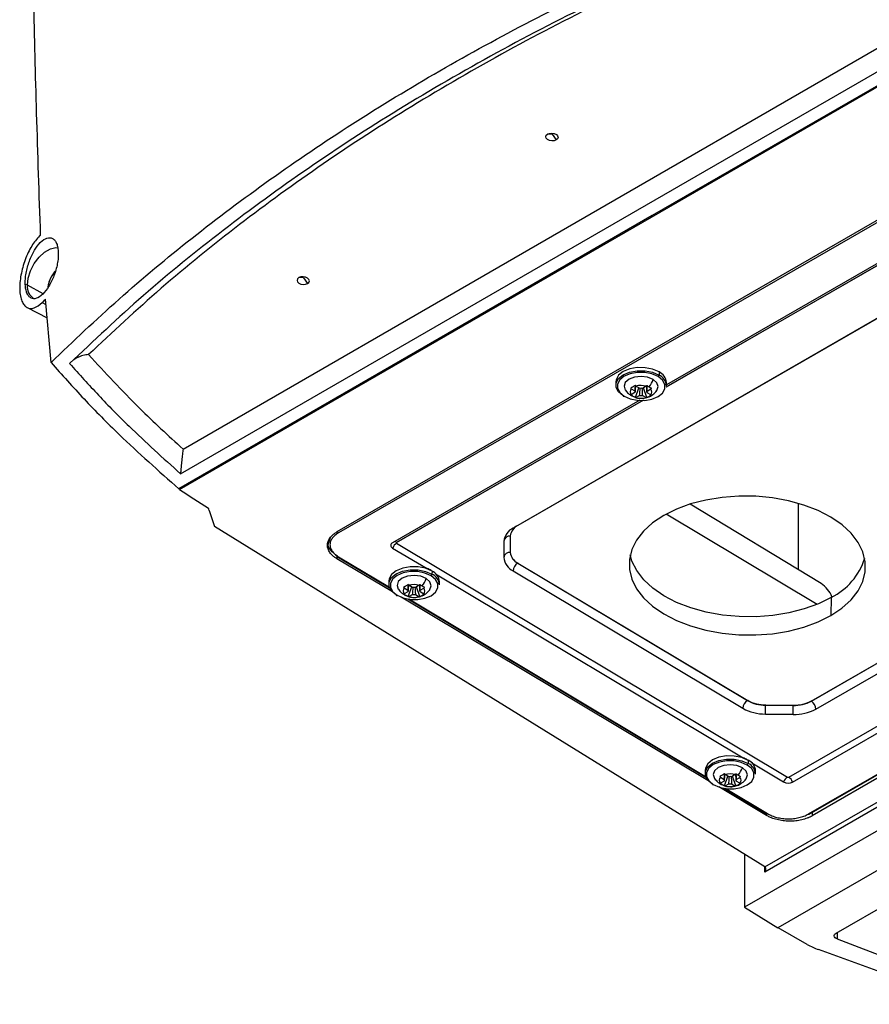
# Model space of a CAD drawing. Header units: millimetres. Extents: x 12 to 1209, y -252 to 1182.
# Tile 7 of 162: x 775 to 908, y -234 to -80. Entities that reach past the tile are written whole.
import ezdxf

# ---------------------------------------------------------------- set-up
doc = ezdxf.new("R2010")
doc.units = ezdxf.units.MM

msp = doc.modelspace()

# ---------------------------------------------------------------- linework, layer by layer
at = {"color": 7, "linetype": 'Continuous', "lineweight": 25}
for p, q in [((800.82, -147.13), (940.86, -66.28)), ((800.28, -153.45), (948.36, -67.96)), ((948.23, -67.89), (874.2, -110.63)), ((959.24, -82.53), (824.89, -160.09)), ((959.61, -82.75), (825.13, -160.23)), ((958.5, -98.38), (852.46, -159.48)), ((958.93, -98.16), (853.18, -159.09)), ((858.55, -97.89), (857.83, -97.88)), ((858.55, -97.89), (859.19, -98.8)), ((874.2, -110.63), (800.18, -153.36)), ((918.83, -112.98), (876.38, -137.44)), ((876.39, -137.42), (918.8, -112.98)), ((918.27, -112.99), (876.4, -137.11)), ((776.48, -121.51), (776.15, -121.4)), ((778.94, -122.84), (776.48, -121.51)), ((819.66, -120.34), (818.94, -120.33)), ((819.66, -120.34), (820.3, -121.26)), ((1047.95, -123.13), (891.81, -213.27)), ((891.82, -212.46), (1047.25, -122.73)), ((778.79, -124.24), (779.37, -124.55)), ((780.18, -133.6), (779.29, -123.7)), ((895.53, -198.43), (1024, -124.41)), ((776.42, -125), (779.55, -126.63)), ((1051.14, -124.98), (888.62, -218.79)), ((896.13, -199.2), (1024.61, -125.18)), ((899.07, -186.56), (1005.12, -125.47)), ((899.11, -186.53), (1005.06, -125.37)), ((899.77, -187.8), (1005.81, -126.7)), ((1056.53, -128.09), (893.83, -222.01)), ((902.94, -222.84), (1058.03, -133.31)), ((875.25, -135.08), (875.25, -135.56)), ((868.51, -136.63), (868.5, -137.12)), ((876.4, -137.24), (876.41, -136.75)), ((870.92, -137.71), (871.49, -138.05)), ((871.49, -138.31), (870.92, -138.64)), ((871.55, -139.05), (872.09, -137.55)), ((872.22, -137.63), (871.65, -137.29)), ((873.23, -137.31), (872.65, -137.64)), ((873.33, -139.07), (872.82, -137.54)), ((873.38, -138.07), (873.95, -137.74)), ((873.95, -138.67), (873.38, -138.33)), ((872.27, -139.49), (833.6, -161.77)), ((834.2, -161.73), (872.79, -139.49)), ((872.82, -139.49), (834.22, -161.73)), ((870.89, -138.77), (871.55, -139.04)), ((871.65, -139.07), (872.22, -138.74)), ((872.65, -138.75), (873.22, -139.09)), ((804.92, -156.72), (805.72, -159.22)), ((900.6, -168.15), (880.12, -155.74)), ((897.06, -166.01), (897.06, -155.63)), ((899.96, -171.42), (876.36, -157.32)), ((891.82, -212.46), (805.72, -159.22)), ((853.18, -159.09), (853.15, -159.08)), ((823.56, -161.88), (823.87, -160.97)), ((850.99, -161.54), (850.98, -164.09)), ((833.6, -162.61), (838.97, -165.82)), ((834.22, -161.85), (895.33, -198.43)), ((824.89, -163.82), (824.89, -164.28)), ((833.57, -169.47), (824.89, -164.28)), ((824.99, -163.98), (833.13, -168.85)), ((825.12, -163.97), (833.09, -168.74)), ((839.76, -166.21), (839.75, -166.7)), ((852.45, -166.18), (888.35, -187.67)), ((853.17, -164.95), (889.12, -186.43)), ((853.17, -164.95), (853.17, -164.96)), ((853.17, -164.96), (889.07, -186.46)), ((833.01, -167.76), (833.01, -168.25)), ((840.3, -166.62), (888.42, -195.42)), ((835.42, -168.85), (835.99, -169.19)), ((836.05, -170.19), (836.59, -168.69)), ((836.72, -168.77), (836.15, -168.43)), ((837.73, -168.44), (837.16, -168.77)), ((837.83, -170.21), (837.32, -168.67)), ((837.88, -169.21), (838.46, -168.88)), ((840.9, -168.37), (840.91, -167.89)), ((882.89, -198.94), (834.92, -170.28)), ((835.39, -169.9), (836.05, -170.17)), ((835.99, -169.44), (835.42, -169.77)), ((835.96, -170.55), (882.57, -198.45)), ((836.15, -170.21), (836.72, -169.88)), ((836.15, -170.57), (882.53, -198.33)), ((837.16, -169.88), (837.73, -170.22)), ((838.45, -169.8), (837.88, -169.46)), ((902.18, -170.33), (902.14, -173.16)), ((898.6, -204.21), (940.64, -179.98)), ((940.65, -179.98), (898.6, -204.21)), ((898.73, -204.22), (940.82, -179.97)), ((942.19, -179.67), (899.21, -204.49)), ((889.07, -186.4), (889.07, -186.46)), ((891.9, -187.14), (891.9, -187.18)), ((891.9, -187.18), (896.24, -187.22)), ((891.94, -187.14), (896.29, -187.19)), ((896.24, -187.19), (896.24, -187.22)), ((899.07, -186.55), (899.07, -186.56)), ((891.89, -188.56), (896.23, -188.61)), ((891.89, -188.57), (896.23, -188.62)), ((889.2, -195.81), (889.19, -196.29)), ((889.74, -196.21), (894.71, -199.19)), ((882.45, -197.36), (882.45, -197.85)), ((884.87, -198.44), (885.44, -198.78)), ((885.49, -199.78), (886.03, -198.28)), ((886.16, -198.36), (885.59, -198.02)), ((887.17, -198.04), (886.6, -198.37)), ((887.28, -199.8), (886.76, -198.27)), ((887.33, -198.8), (887.9, -198.47)), ((890.35, -197.97), (890.35, -197.48)), ((892.06, -204.42), (884.58, -199.95)), ((884.84, -199.49), (885.49, -199.77)), ((885.44, -199.04), (884.87, -199.37)), ((885.4, -200.14), (892.1, -204.15)), ((885.59, -199.8), (886.16, -199.47)), ((886.6, -199.48), (887.17, -199.82)), ((887.9, -199.4), (887.33, -199.06)), ((885.6, -200.17), (892.23, -204.14)), ((892.07, -204.13), (892.06, -204.42)), ((899.2, -203.95), (899.21, -204.49)), ((888.62, -210.48), (888.62, -218.79)), ((891.81, -213.27), (891.81, -212.5)), ((888.62, -218.79), (893.83, -222.01)), ((898.43, -224.59), (893.9, -221.98)), ((903.1, -222.75), (903.1, -223.73)), ((903.1, -223.73), (925.14, -232.18)), ((923.9, -233.96), (900.2, -225.41))]:
    msp.add_line(p, q, dxfattribs=at)
at = {"color": 7, "linetype": 'Continuous', "lineweight": 25, "flags": 128}
for points in [[(800.43, -151), (881.08, -104.44), (944.46, -67.86)], [(859.19, -98.8), (858.88, -98.92), (858.51, -98.95), (858.14, -98.88), (857.83, -98.74), (857.62, -98.53), (857.55, -98.3), (857.62, -98.07), (857.83, -97.88)], [(857.83, -97.88), (858.14, -97.77), (858.51, -97.74), (858.88, -97.8), (859.2, -97.95), (859.4, -98.16), (859.48, -98.39), (859.4, -98.62), (859.19, -98.8)], [(776.48, -121.51), (776.61, -120.42), (776.98, -119.26), (777.56, -118.14), (778.32, -117.14), (779.18, -116.36), (780.07, -115.84), (780.93, -115.63), (781.27, -115.65)], [(818.94, -120.33), (818.73, -120.52), (818.66, -120.75), (818.73, -120.98), (818.94, -121.19), (819.25, -121.34), (819.62, -121.4), (819.99, -121.37), (820.3, -121.26)], [(820.3, -121.26), (820.51, -121.07), (820.59, -120.84), (820.51, -120.61), (820.3, -120.4), (819.99, -120.25), (819.62, -120.19), (819.25, -120.22), (818.94, -120.33)], [(875.25, -135.08), (874.25, -134.64), (873.08, -134.41), (871.84, -134.39), (870.67, -134.61), (869.67, -135.02), (868.94, -135.6), (868.56, -136.29), (868.51, -136.63)], [(869.66, -138.79), (868.93, -138.19), (868.55, -137.5), (868.55, -136.77), (868.93, -136.09), (869.66, -135.51), (870.66, -135.09), (871.84, -134.88), (873.07, -134.89), (874.25, -135.13), (875.25, -135.56)], [(875.1, -135.81), (874.15, -135.39), (873.04, -135.17), (871.86, -135.16), (870.75, -135.36), (869.8, -135.75), (869.11, -136.31), (868.75, -136.96), (868.75, -137.65), (869.11, -138.31), (869.8, -138.87)], [(874.34, -136.25), (873.47, -135.9), (872.45, -135.77), (871.43, -135.88), (870.56, -136.21), (869.98, -136.71), (869.78, -137.31), (869.98, -137.92), (869.98, -137.92)], [(869.8, -138.87), (870.75, -139.28), (871.86, -139.51), (873.04, -139.52), (874.15, -139.32), (875.1, -138.92), (875.79, -138.37), (876.15, -137.72), (876.15, -137.03), (875.79, -136.37), (875.1, -135.81)], [(874.91, -137.99), (874.92, -137.96), (875.13, -137.37), (874.92, -136.76), (874.34, -136.25)], [(902.14, -173.16), (903.86, -172.01), (905.29, -170.72), (906.39, -169.32), (907.13, -167.84), (907.51, -166.31), (907.51, -164.76), (907.13, -163.22), (906.39, -161.72), (905.29, -160.3), (903.87, -158.99), (902.14, -157.8), (900.14, -156.76), (897.92, -155.9), (895.52, -155.23), (892.99, -154.77), (890.38, -154.52), (887.74, -154.5), (885.13, -154.69), (882.59, -155.1), (880.19, -155.72), (877.97, -156.54), (875.98, -157.53)], [(804.92, -156.72), (804.85, -156.52), (804.8, -156.37)], [(875.98, -157.53), (874.25, -158.69), (872.82, -159.98), (871.72, -161.38), (870.98, -162.86), (870.61, -164.39), (870.61, -165.94), (870.98, -167.48), (871.72, -168.97), (872.82, -170.39), (874.25, -171.71), (875.98, -172.9), (877.97, -173.94), (880.19, -174.8), (882.59, -175.46), (885.12, -175.93), (887.74, -176.17), (890.37, -176.2), (892.99, -176), (895.52, -175.59), (897.92, -174.97), (900.14, -174.16), (902.14, -173.16)], [(824.95, -163.87), (824.95, -163.91), (824.96, -163.94), (824.97, -163.96), (825, -163.98), (825.02, -163.99), (825.05, -163.99), (825.09, -163.98), (825.12, -163.97)], [(902.18, -170.33), (900.18, -171.33), (897.96, -172.14), (895.56, -172.76), (893.03, -173.17), (890.42, -173.37), (887.78, -173.34), (885.17, -173.09), (882.63, -172.63), (880.23, -171.96), (878.01, -171.1), (876.02, -170.07), (874.29, -168.88), (872.86, -167.56), (871.77, -166.14), (871.02, -164.64), (870.74, -163.65)], [(839.76, -166.21), (838.76, -165.78), (837.58, -165.54), (836.34, -165.53), (835.17, -165.74), (834.17, -166.16), (833.44, -166.74), (833.06, -167.42), (833.01, -167.76)], [(834.16, -169.92), (833.44, -169.33), (833.05, -168.63), (833.05, -167.91), (833.44, -167.22), (834.16, -166.64), (835.16, -166.23), (836.34, -166.01), (837.57, -166.03), (838.75, -166.26), (839.75, -166.7)], [(839.6, -166.94), (838.65, -166.53), (837.54, -166.3), (836.37, -166.29), (835.25, -166.49), (834.3, -166.89), (833.61, -167.44), (833.25, -168.09), (833.25, -168.78), (833.61, -169.44), (834.3, -170)], [(838.84, -167.38), (837.98, -167.03), (836.95, -166.9), (835.93, -167.01), (835.06, -167.34), (834.48, -167.85), (834.28, -168.45), (834.48, -169.05), (834.48, -169.05)], [(834.3, -170), (835.25, -170.42), (836.37, -170.64), (837.54, -170.65), (838.65, -170.45), (839.6, -170.06), (840.29, -169.51), (840.66, -168.85), (840.66, -168.16), (840.29, -167.51), (839.6, -166.94)], [(839.41, -169.12), (839.42, -169.1), (839.63, -168.5), (839.42, -167.9), (838.84, -167.38)], [(891.89, -188.57), (891.89, -188.57), (891.89, -188.57), (891.89, -188.57), (891.89, -188.57), (891.89, -188.57), (891.89, -188.56), (891.89, -188.56), (891.89, -188.56)], [(896.23, -188.62), (896.23, -188.62), (896.23, -188.62), (896.23, -188.61), (896.23, -188.61), (896.23, -188.61), (896.23, -188.61), (896.23, -188.61), (896.23, -188.61)], [(889.2, -195.81), (888.2, -195.37), (887.02, -195.13), (885.79, -195.12), (884.61, -195.33), (883.61, -195.75), (882.89, -196.33), (882.5, -197.02), (882.45, -197.36)], [(883.6, -199.52), (882.88, -198.92), (882.5, -198.23), (882.5, -197.5), (882.88, -196.82), (883.6, -196.24), (884.6, -195.82), (885.78, -195.61), (887.01, -195.62), (888.19, -195.86), (889.19, -196.29)], [(889.05, -196.54), (888.1, -196.12), (886.98, -195.9), (885.81, -195.89), (884.69, -196.09), (883.74, -196.48), (883.05, -197.03), (882.69, -197.69), (882.69, -198.37), (883.05, -199.03), (883.74, -199.6)], [(888.29, -196.98), (887.42, -196.63), (886.39, -196.5), (885.37, -196.61), (884.5, -196.94), (883.92, -197.44), (883.72, -198.04), (883.92, -198.64), (883.92, -198.64)], [(883.74, -199.6), (884.69, -200.01), (885.81, -200.24), (886.98, -200.25), (888.1, -200.05), (889.05, -199.65), (889.74, -199.1), (890.1, -198.45), (890.1, -197.76), (889.74, -197.1), (889.05, -196.54)], [(888.85, -198.71), (888.87, -198.69), (889.07, -198.09), (888.87, -197.49), (888.29, -196.98)], [(903.1, -223.73), (902.93, -223.65), (902.79, -223.55), (902.7, -223.43), (902.65, -223.31), (902.66, -223.18), (902.71, -223.06), (902.8, -222.94), (902.94, -222.84)]]:
    msp.add_lwpolyline(points, dxfattribs=at)
at = {"color": 7, "linetype": 'Continuous', "lineweight": 25}
for centre, radius, start, end in [((784.36, -122.43), 4.71, 138.6867, 172.8909), ((778.64, -121.76), 2.18, 173.6051, 236.9911), ((874.44, -136.87), 1.97, 3.5857, 65.7348), ((869.73, -134.49), 4.94, 323.7147, 339.1098), ((874.93, -135.54), 0.312, 302.4792, 356.3612), ((874.44, -137.36), 1.97, 3.5857, 65.7348), ((871.39, -138.18), 0.66, 135.4885, 224.4966), ((871.81, -138.18), 0.344, 158.2734, 201.7117), ((872.41, -139.97), 2.78, 72.9933, 105.857), ((872.42, -139.26), 1.63, 81.8127, 97.0376), ((873.06, -138.2), 0.344, 338.2734, 21.7117), ((873.48, -138.21), 0.66, 315.4885, 44.4966), ((869.74, -138.8), 0.0853, 169.9323, 310.072), ((871.37, -137.96), 0.94, 239.2291, 257.3604), ((872.46, -136.41), 2.78, 252.9933, 285.857), ((872.45, -137.13), 1.63, 261.8127, 277.0376), ((825.34, -159.9), 0.387, 199.8895, 236.5851), ((853.51, -161.78), 2.53, 114.5216, 174.5521), ((854.02, -160.93), 2.03, 114.563, 174.2753), ((833.88, -162.23), 0.596, 57.1675, 93.8385), ((851.91, -161.66), 0.925, 84.0828, 172.4636), ((833.76, -162.19), 0.449, 111.52, 248.2762), ((835.06, -163.17), 1.56, 122.5278, 158.9739), ((834.24, -161.79), 0.0618, 111.52, 248.2762), ((833.73, -162.55), 0.955, 59.0941, 59.9527), ((851.9, -164.21), 0.926, 83.937, 172.4416), ((853.56, -163.85), 2.59, 185.3633, 244.4836), ((854.06, -163.08), 2.07, 185.5732, 244.5122), ((854.05, -163.1), 2.06, 185.0734, 244.5282), ((897.63, -161.13), 10.26, 296.3156, 342.5401), ((837.51, -169.69), 4.14, 59.3886, 69.2721), ((838.95, -168.01), 1.97, 3.5857, 65.7348), ((854, -166.28), 1.56, 122.4216, 176.3541), ((834.23, -165.62), 4.94, 323.7147, 339.1098), ((839.44, -166.68), 0.312, 302.4792, 356.3612), ((838.94, -168.49), 1.97, 3.5857, 65.7348), ((835.89, -169.31), 0.66, 135.4885, 224.4966), ((836.31, -169.31), 0.344, 158.2734, 201.7117), ((836.91, -171.1), 2.78, 72.9933, 105.857), ((836.92, -170.39), 1.63, 81.8127, 97.0376), ((837.56, -169.33), 0.344, 338.2734, 21.7117), ((837.98, -169.34), 0.66, 315.4885, 44.4966), ((898.33, -171.73), 4.23, 20.3024, 57.5882), ((834.25, -169.94), 0.0853, 169.9323, 310.072), ((835.87, -169.09), 0.94, 239.2291, 257.3604), ((836.97, -167.54), 2.78, 252.9933, 285.857), ((836.96, -168.26), 1.63, 261.8127, 277.0376), ((889.91, -187.77), 1.56, 122.4216, 176.3541), ((891.82, -181.41), 7.16, 240.996, 270.5002), ((891.85, -181.45), 5.73, 240.996, 270.5002), ((891.89, -181.41), 5.73, 241.0391, 270.5289), ((767.78, -186.68), 124.12, 359.1332, 359.7732), ((772.12, -186.73), 124.12, 359.1332, 359.7732), ((896.45, -181.55), 7.07, 268.2208, 297.9662), ((896.42, -181.56), 5.66, 268.2208, 297.9662), ((896.46, -181.53), 5.65, 268.2494, 298.0099), ((898.23, -187.85), 1.54, 2.0152, 56.7658), ((886.95, -199.29), 4.14, 59.3886, 69.2721), ((883.67, -195.21), 4.94, 323.7147, 339.1098), ((888.88, -196.27), 0.312, 302.4792, 356.3612), ((888.38, -198.09), 1.97, 3.5857, 65.7348), ((888.39, -197.6), 1.97, 3.5857, 65.7348), ((885.34, -198.9), 0.66, 135.4885, 224.4966), ((886.35, -200.7), 2.78, 72.9933, 105.857), ((886.37, -199.98), 1.63, 81.8127, 97.0376), ((887.43, -198.93), 0.66, 315.4885, 44.4966), ((896.17, -199.75), 1.56, 122.5278, 158.9739), ((895.43, -198.25), 0.209, 241.5553, 297.2298), ((894.68, -199.73), 1.55, 19.7086, 56.5961), ((883.69, -199.53), 0.0853, 169.9323, 310.072), ((885.32, -198.69), 0.94, 239.2291, 257.3604), ((885.76, -198.91), 0.344, 158.2734, 201.7117), ((886.41, -197.14), 2.78, 252.9933, 285.857), ((886.4, -197.85), 1.63, 261.8127, 277.0376), ((887.01, -198.93), 0.344, 338.2734, 21.7117), ((895.44, -197.85), 1.52, 241.5553, 297.2298), ((892.16, -204.04), 0.122, 244.599, 306.5076), ((898.72, -204), 0.239, 239.0941, 239.9527), ((898.68, -204.11), 0.123, 233.7392, 294.8387), ((903.9, -215), 11.04, 240.2702, 250.4018)]:
    msp.add_arc(centre, radius, start, end, dxfattribs=at)
for points, knots in [([(778.55, -113.65), (778.33, -107.3), (777.91, -94.97), (777.47, -77.13), (777.17, -60.48), (776.99, -45.01), (776.95, -35.1), (776.93, -30.34)], [0, 0, 0, 0, 0.226828, 0.440242, 0.640242, 0.826828, 1, 1, 1, 1]), ([(780.18, -133.6), (783.67, -130.27), (790.64, -123.61), (802.11, -114.09), (814.29, -104.93), (827.22, -96.2), (840.85, -87.92), (855.16, -80.09), (870.09, -72.73), (885.62, -65.9), (901.67, -59.53), (912.8, -55.73), (918.36, -53.83)], [0, 0, 0, 0, 0.100134, 0.200166, 0.300316, 0.400398, 0.50052, 0.600592, 0.70062, 0.800561, 0.90023, 1, 1, 1, 1]), ([(918.39, -55.65), (912.3, -57.76), (900.12, -61.97), (882.65, -69.09), (865.82, -76.78), (849.73, -85.08), (834.54, -93.89), (820.27, -103.16), (806.95, -112.88), (794.43, -123.04), (786.86, -130.19), (783.08, -133.77)], [0, 0, 0, 0, 0.111883, 0.223667, 0.335667, 0.447909, 0.560029, 0.66988, 0.779758, 0.889906, 1, 1, 1, 1]), ([(918.54, -55.88), (912.59, -57.96), (900.7, -62.11), (883.62, -69.11), (867.16, -76.65), (851.43, -84.79), (836.56, -93.4), (822.58, -102.47), (809.51, -111.97), (797.22, -121.9), (789.77, -128.88), (786.05, -132.37)], [0, 0, 0, 0, 0.111858, 0.223653, 0.335791, 0.447914, 0.559975, 0.669817, 0.779815, 0.889872, 1, 1, 1, 1]), ([(778.39, -113.8), (777.96, -114.29), (777.12, -115.27), (776.08, -117.5), (775.51, -119.54), (775.3, -121.12), (775.26, -122.23), (775.37, -123.22), (775.6, -124.03), (775.94, -124.64), (776.54, -125.15), (777.5, -125.24), (778.36, -124.57), (778.79, -124.24)], [0, 0, 0, 0, 0.124336, 0.249159, 0.373849, 0.436275, 0.499111, 0.561771, 0.624431, 0.68732, 0.749934, 0.875021, 1, 1, 1, 1]), ([(778.55, -113.65), (778.52, -113.67), (778.46, -113.72), (778.41, -113.78), (778.39, -113.8)], [0, 0, 0, 0, 0.560986, 1, 1, 1, 1]), ([(776.15, -121.4), (776.15, -121.13), (776.14, -120.57), (776.3, -119.33), (776.74, -117.71), (777.53, -116.02), (778.19, -115.14), (778.85, -114.48), (779.56, -114.02), (780.32, -114.07), (780.8, -114.49), (781.07, -114.98), (781.26, -115.62), (781.3, -116.15), (781.31, -116.42)], [0, 0, 0, 0, 0.061775, 0.125367, 0.250299, 0.375112, 0.492259, 0.499963, 0.624607, 0.7492, 0.812771, 0.874495, 0.937172, 1, 1, 1, 1]), ([(781.31, -116.42), (781.31, -116.7), (781.31, -117.26), (781.13, -118.48), (780.69, -120.06), (779.86, -121.75), (778.88, -123.01), (777.88, -123.68), (777.14, -123.64), (776.67, -123.25), (776.4, -122.78), (776.22, -122.17), (776.17, -121.66), (776.15, -121.4)], [0, 0, 0, 0, 0.061705, 0.125448, 0.250217, 0.374998, 0.499783, 0.624549, 0.749318, 0.813241, 0.874782, 0.937546, 1, 1, 1, 1]), ([(780.3, -120.08), (780.25, -120.16), (780, -120.53), (779.76, -121.16), (779.7, -121.69), (779.68, -121.88)], [0, 0, 0, 0, 0.139188, 0.690065, 1, 1, 1, 1]), ([(780.85, -119.29), (780.81, -119.33), (780.58, -119.55), (780.43, -119.84), (780.3, -120.08)], [0, 0, 0, 0, 0.178341, 1, 1, 1, 1]), ([(778.79, -124.24), (778.87, -124.15), (779.04, -123.99), (779.21, -123.8), (779.29, -123.7)], [0, 0, 0, 0, 0.500057, 1, 1, 1, 1]), ([(786.05, -132.37), (785.9, -132.38), (785.6, -132.39), (785.17, -132.51), (784.79, -132.63), (784.54, -132.74), (784.41, -132.79), (784.38, -132.81), (784.37, -132.81), (784.15, -132.91), (783.94, -133.04), (783.74, -133.16)], [0, 0, 0, 0, 0.176221, 0.352074, 0.525955, 0.65222, 0.686073, 0.695422, 0.698195, 0.699699, 1, 1, 1, 1]), ([(786.05, -132.37), (788.64, -135.18), (793.27, -140.21), (798.51, -145.02), (800.82, -147.13)], [0, 0, 0, 0, 0.559953, 1, 1, 1, 1]), ([(780.18, -133.6), (781.88, -135.51), (785.27, -139.32), (791.83, -145.96), (797.01, -150.55), (800.18, -153.36)], [0, 0, 0, 0, 0.280068, 0.560008, 1, 1, 1, 1]), ([(783.08, -133.77), (784.57, -135.42), (787.55, -138.73), (793.24, -144.52), (797.7, -148.54), (800.43, -151)], [0, 0, 0, 0, 0.280026, 0.560052, 1, 1, 1, 1]), ([(869.99, -137.92), (870.14, -138.12), (870.4, -138.44), (870.75, -138.67), (870.89, -138.77)], [0, 0, 0, 0, 0.586171, 1, 1, 1, 1]), ([(870.82, -137.57), (870.86, -137.55), (870.93, -137.51), (871.05, -137.45), (871.19, -137.37), (871.35, -137.27), (871.48, -137.19), (871.55, -137.15)], [0, 0, 0, 0, 0.167698, 0.333556, 0.499803, 0.749059, 1, 1, 1, 1]), ([(871.49, -138.05), (871.52, -137.81), (871.54, -137.52), (871.57, -137.23), (871.57, -137.19)], [0, 0, 0, 0, 0.846636, 1, 1, 1, 1]), ([(871.59, -137.21), (871.57, -137.36), (871.54, -137.73), (871.51, -138.1), (871.49, -138.31)], [0, 0, 0, 0, 0.429442, 1, 1, 1, 1]), ([(872.22, -138.74), (872.24, -138.48), (872.27, -138.11), (872.31, -137.73), (872.32, -137.63)], [0, 0, 0, 0, 0.718004, 1, 1, 1, 1]), ([(872.59, -137.64), (872.6, -137.8), (872.62, -138.17), (872.64, -138.54), (872.65, -138.75)], [0, 0, 0, 0, 0.433782, 1, 1, 1, 1]), ([(873.38, -138.33), (873.37, -138.06), (873.35, -137.68), (873.32, -137.3), (873.32, -137.19)], [0, 0, 0, 0, 0.701587, 1, 1, 1, 1]), ([(873.33, -137.17), (873.38, -137.2), (873.46, -137.25), (873.59, -137.33), (873.67, -137.38), (873.71, -137.41)], [0, 0, 0, 0, 0.335653, 0.667498, 1, 1, 1, 1]), ([(873.33, -137.17), (873.33, -137.28), (873.35, -137.58), (873.37, -137.88), (873.38, -138.07)], [0, 0, 0, 0, 0.359752, 1, 1, 1, 1]), ([(873.34, -139.05), (873.4, -139.04), (873.74, -138.98), (874.28, -138.62), (874.75, -138.26), (874.89, -138), (874.9, -137.99)], [0, 0, 0, 0, 0.100047, 0.539454, 0.982769, 1, 1, 1, 1]), ([(871.55, -139.05), (871.5, -139.04), (871.42, -139.01), (871.29, -138.95), (871.21, -138.9), (871.17, -138.88)], [0, 0, 0, 0, 0.335653, 0.667498, 1, 1, 1, 1]), ([(871.55, -139.04), (871.6, -139.06), (871.88, -139.19), (872.19, -139.19), (872.45, -139.19)], [0, 0, 0, 0, 0.177827, 1, 1, 1, 1]), ([(872.45, -139.19), (872.47, -139.19), (872.77, -139.23), (873.06, -139.14), (873.34, -139.05)], [0, 0, 0, 0, 0.070372, 1, 1, 1, 1]), ([(874.06, -138.65), (874.02, -138.68), (873.95, -138.74), (873.83, -138.83), (873.69, -138.91), (873.52, -139), (873.4, -139.05), (873.33, -139.07)], [0, 0, 0, 0, 0.167698, 0.333556, 0.499803, 0.749059, 1, 1, 1, 1]), ([(800.82, -147.13), (800.79, -147.4), (800.73, -147.93), (800.63, -148.91), (800.54, -149.75), (800.48, -150.39), (800.45, -150.75), (800.43, -150.93), (800.43, -151)], [0, 0, 0, 0, 0.25063, 0.49904, 0.748753, 0.874073, 0.947662, 1, 1, 1, 1]), ([(800.28, -153.45), (800.27, -153.42), (800.26, -153.38), (800.25, -153.34), (800.25, -153.32)], [0, 0, 0, 0, 0.5716158, 1, 1, 1, 1]), ([(824.89, -164.28), (824.84, -164.26), (824.75, -164.2), (824.62, -164.11), (824.49, -164.02), (824.37, -163.93), (824.2, -163.78), (824, -163.58), (823.79, -163.32), (823.62, -163.04), (823.46, -162.66), (823.37, -162.17), (823.45, -161.69), (823.61, -161.31), (823.78, -161.04), (823.99, -160.78), (824.22, -160.56), (824.44, -160.38), (824.66, -160.23), (824.81, -160.13), (824.89, -160.09)], [0, 0, 0, 0, 0.024906, 0.049791, 0.074693, 0.09965, 0.124702, 0.187123, 0.24942, 0.311744, 0.374338, 0.499509, 0.623991, 0.686732, 0.749341, 0.811576, 0.874076, 0.916154, 0.958067, 1, 1, 1, 1]), ([(825.13, -160.23), (824.92, -160.35), (824.73, -160.48), (824.4, -160.77), (824.26, -160.92), (824.03, -161.24), (823.95, -161.4), (823.83, -161.74), (823.8, -161.91), (823.8, -162.26), (823.83, -162.43), (823.95, -162.77), (824.03, -162.94), (824.26, -163.26), (824.4, -163.42), (824.72, -163.71), (824.91, -163.84), (825.12, -163.97)], [0, 0, 0, 0, 0.125, 0.125, 0.25, 0.25, 0.375, 0.375, 0.5, 0.5, 0.625, 0.625, 0.75, 0.75, 0.875, 0.875, 1, 1, 1, 1]), ([(824.95, -163.87), (824.57, -163.58), (823.83, -163), (823.44, -162.23), (823.56, -161.88), (823.56, -161.88)], [0, 0, 0, 0, 0.500058, 0.99834, 1, 1, 1, 1]), ([(834.49, -169.06), (834.64, -169.25), (834.9, -169.58), (835.25, -169.81), (835.39, -169.9)], [0, 0, 0, 0, 0.586171, 1, 1, 1, 1]), ([(835.32, -168.7), (835.36, -168.68), (835.43, -168.65), (835.55, -168.58), (835.69, -168.51), (835.85, -168.41), (835.98, -168.32), (836.05, -168.28)], [0, 0, 0, 0, 0.167698, 0.333556, 0.499803, 0.749059, 1, 1, 1, 1]), ([(835.99, -169.19), (836.02, -168.94), (836.04, -168.65), (836.07, -168.37), (836.07, -168.32)], [0, 0, 0, 0, 0.846636, 1, 1, 1, 1]), ([(836.09, -168.34), (836.07, -168.5), (836.04, -168.87), (836.01, -169.23), (835.99, -169.44)], [0, 0, 0, 0, 0.429442, 1, 1, 1, 1]), ([(836.72, -169.88), (836.75, -169.61), (836.78, -169.24), (836.81, -168.87), (836.82, -168.76)], [0, 0, 0, 0, 0.718004, 1, 1, 1, 1]), ([(837.09, -168.77), (837.1, -168.93), (837.12, -169.3), (837.14, -169.67), (837.16, -169.88)], [0, 0, 0, 0, 0.433782, 1, 1, 1, 1]), ([(837.88, -169.46), (837.87, -169.19), (837.85, -168.81), (837.83, -168.43), (837.82, -168.32)], [0, 0, 0, 0, 0.701587, 1, 1, 1, 1]), ([(837.83, -168.3), (837.88, -168.33), (837.96, -168.39), (838.09, -168.47), (838.17, -168.52), (838.21, -168.54)], [0, 0, 0, 0, 0.335653, 0.667498, 1, 1, 1, 1]), ([(837.83, -168.31), (837.84, -168.41), (837.85, -168.71), (837.87, -169.01), (837.88, -169.21)], [0, 0, 0, 0, 0.359752, 1, 1, 1, 1]), ([(837.84, -170.18), (837.9, -170.17), (838.25, -170.12), (838.78, -169.75), (839.26, -169.39), (839.4, -169.13), (839.4, -169.12)], [0, 0, 0, 0, 0.1000475, 0.5394542, 0.9827695, 1, 1, 1, 1]), ([(836.05, -170.19), (836, -170.17), (835.92, -170.14), (835.79, -170.08), (835.71, -170.03), (835.67, -170.01)], [0, 0, 0, 0, 0.335653, 0.667498, 1, 1, 1, 1]), ([(836.05, -170.17), (836.1, -170.19), (836.38, -170.32), (836.69, -170.32), (836.95, -170.32)], [0, 0, 0, 0, 0.177827, 1, 1, 1, 1]), ([(836.95, -170.32), (836.97, -170.33), (837.27, -170.37), (837.56, -170.27), (837.84, -170.18)], [0, 0, 0, 0, 0.070372, 1, 1, 1, 1]), ([(838.56, -169.78), (838.52, -169.82), (838.45, -169.88), (838.33, -169.96), (838.19, -170.05), (838.03, -170.13), (837.9, -170.18), (837.83, -170.21)], [0, 0, 0, 0, 0.167698, 0.333556, 0.499803, 0.749059, 1, 1, 1, 1]), ([(884.76, -198.3), (884.8, -198.28), (884.87, -198.24), (884.99, -198.18), (885.13, -198.1), (885.3, -198), (885.43, -197.92), (885.49, -197.88)], [0, 0, 0, 0, 0.167698, 0.333556, 0.499803, 0.749059, 1, 1, 1, 1]), ([(885.44, -198.78), (885.46, -198.54), (885.49, -198.25), (885.51, -197.96), (885.52, -197.92)], [0, 0, 0, 0, 0.846636, 1, 1, 1, 1]), ([(885.53, -197.94), (885.52, -198.09), (885.48, -198.46), (885.45, -198.83), (885.44, -199.04)], [0, 0, 0, 0, 0.429442, 1, 1, 1, 1]), ([(886.16, -199.47), (886.19, -199.21), (886.22, -198.83), (886.25, -198.46), (886.26, -198.36)], [0, 0, 0, 0, 0.718004, 1, 1, 1, 1]), ([(886.54, -198.36), (886.54, -198.53), (886.57, -198.9), (886.59, -199.27), (886.6, -199.48)], [0, 0, 0, 0, 0.433782, 1, 1, 1, 1]), ([(887.33, -199.06), (887.31, -198.79), (887.29, -198.41), (887.27, -198.03), (887.26, -197.91)], [0, 0, 0, 0, 0.701587, 1, 1, 1, 1]), ([(887.27, -197.92), (887.28, -198.02), (887.3, -198.31), (887.31, -198.61), (887.33, -198.8)], [0, 0, 0, 0, 0.346186, 1, 1, 1, 1]), ([(887.28, -197.9), (887.32, -197.92), (887.4, -197.98), (887.53, -198.06), (887.61, -198.11), (887.65, -198.14)], [0, 0, 0, 0, 0.335653, 0.667498, 1, 1, 1, 1]), ([(883.94, -198.65), (884.09, -198.84), (884.34, -199.17), (884.69, -199.4), (884.84, -199.49)], [0, 0, 0, 0, 0.586171, 1, 1, 1, 1]), ([(885.49, -199.78), (885.45, -199.77), (885.36, -199.73), (885.23, -199.67), (885.15, -199.63), (885.11, -199.6)], [0, 0, 0, 0, 0.335653, 0.667498, 1, 1, 1, 1]), ([(885.49, -199.77), (885.54, -199.79), (885.82, -199.91), (886.14, -199.92), (886.39, -199.92)], [0, 0, 0, 0, 0.1778271, 1, 1, 1, 1]), ([(886.39, -199.92), (886.41, -199.92), (886.71, -199.96), (887.01, -199.86), (887.28, -199.78)], [0, 0, 0, 0, 0.070372, 1, 1, 1, 1]), ([(887.28, -199.78), (887.34, -199.77), (887.69, -199.71), (888.22, -199.35), (888.7, -198.99), (888.84, -198.73), (888.84, -198.72)], [0, 0, 0, 0, 0.100047, 0.539454, 0.982769, 1, 1, 1, 1]), ([(888, -199.38), (887.97, -199.41), (887.89, -199.47), (887.77, -199.56), (887.63, -199.64), (887.47, -199.73), (887.34, -199.78), (887.28, -199.8)], [0, 0, 0, 0, 0.167698, 0.333556, 0.499803, 0.749059, 1, 1, 1, 1]), ([(899.21, -204.49), (899.16, -204.52), (899.06, -204.57), (898.92, -204.64), (898.76, -204.72), (898.61, -204.79), (898.36, -204.88), (898.02, -205), (897.58, -205.12), (897.11, -205.21), (896.47, -205.3), (895.64, -205.34), (894.81, -205.29), (894.17, -205.19), (893.7, -205.08), (893.25, -204.95), (892.87, -204.82), (892.56, -204.68), (892.3, -204.56), (892.14, -204.46), (892.06, -204.42)], [0, 0, 0, 0, 0.024906, 0.04979, 0.074692, 0.099649, 0.124701, 0.187121, 0.249417, 0.311741, 0.374336, 0.499508, 0.62399, 0.68673, 0.749341, 0.811576, 0.874077, 0.916154, 0.958067, 1, 1, 1, 1]), ([(892.23, -204.14), (892.44, -204.27), (892.67, -204.38), (893.16, -204.58), (893.42, -204.66), (893.96, -204.8), (894.25, -204.85), (894.83, -204.93), (895.12, -204.95), (895.71, -204.95), (896.01, -204.94), (896.58, -204.88), (896.86, -204.83), (897.41, -204.7), (897.67, -204.62), (898.16, -204.44), (898.39, -204.33), (898.6, -204.21)], [0, 0, 0, 0, 0.125, 0.125, 0.25, 0.25, 0.375, 0.375, 0.5, 0.5, 0.625, 0.625, 0.75, 0.75, 0.875, 0.875, 1, 1, 1, 1]), ([(891.81, -213.27), (891.85, -213.2), (891.89, -213.12), (891.94, -212.95), (891.96, -212.86), (891.96, -212.7), (891.95, -212.63), (891.9, -212.52), (891.86, -212.48), (891.82, -212.46)], [0, 0, 0, 0, 0.25, 0.25, 0.5, 0.5, 0.75, 0.75, 1, 1, 1, 1])]:
    msp.add_open_spline(points, degree=3, knots=knots, dxfattribs=at)
for points in [[(870.82, -137.57), (870.85, -137.62), (870.89, -137.67), (870.92, -137.71)], [(871.65, -137.29), (871.62, -137.25), (871.58, -137.2), (871.55, -137.15)], [(873.33, -137.17), (873.3, -137.22), (873.26, -137.26), (873.23, -137.31)], [(873.71, -137.41), (873.83, -137.48), (873.95, -137.55), (874.06, -137.6)], [(873.95, -137.74), (873.99, -137.7), (874.03, -137.65), (874.06, -137.6)], [(870.92, -138.64), (870.89, -138.63), (870.85, -138.63), (870.82, -138.62)], [(871.17, -138.88), (871.05, -138.8), (870.93, -138.72), (870.82, -138.62)], [(871.55, -139.05), (871.58, -139.06), (871.61, -139.07), (871.65, -139.07)], [(873.22, -139.09), (873.26, -139.08), (873.3, -139.08), (873.33, -139.07)], [(874.06, -138.65), (874.03, -138.66), (873.99, -138.66), (873.95, -138.67)], [(800.28, -153.45), (801.75, -154.44), (803.26, -155.41), (804.8, -156.37)], [(852, -160.73), (852, -161.58), (852, -162.43), (852, -163.28)], [(835.32, -168.7), (835.35, -168.75), (835.39, -168.8), (835.42, -168.85)], [(836.15, -168.43), (836.12, -168.38), (836.08, -168.33), (836.05, -168.28)], [(837.83, -168.3), (837.8, -168.35), (837.76, -168.4), (837.73, -168.44)], [(838.21, -168.54), (838.33, -168.62), (838.45, -168.68), (838.56, -168.74)], [(838.46, -168.88), (838.49, -168.83), (838.53, -168.78), (838.56, -168.74)], [(835.42, -169.77), (835.39, -169.77), (835.35, -169.76), (835.32, -169.75)], [(835.67, -170.01), (835.55, -169.94), (835.43, -169.85), (835.32, -169.75)], [(836.05, -170.19), (836.08, -170.2), (836.12, -170.2), (836.15, -170.21)], [(837.73, -170.22), (837.76, -170.22), (837.8, -170.21), (837.83, -170.21)], [(838.56, -169.78), (838.53, -169.79), (838.49, -169.8), (838.45, -169.8)], [(884.76, -198.3), (884.8, -198.35), (884.83, -198.39), (884.87, -198.44)], [(885.59, -198.02), (885.56, -197.97), (885.52, -197.93), (885.49, -197.88)], [(887.28, -197.9), (887.24, -197.94), (887.21, -197.99), (887.17, -198.04)], [(887.65, -198.14), (887.78, -198.21), (887.89, -198.28), (888, -198.33)], [(887.9, -198.47), (887.93, -198.43), (887.97, -198.38), (888, -198.33)], [(884.87, -199.37), (884.83, -199.36), (884.8, -199.36), (884.76, -199.35)], [(885.11, -199.6), (884.99, -199.53), (884.87, -199.45), (884.76, -199.35)], [(885.49, -199.78), (885.52, -199.79), (885.56, -199.8), (885.59, -199.8)], [(887.17, -199.82), (887.2, -199.81), (887.24, -199.81), (887.28, -199.8)], [(888, -199.38), (887.97, -199.39), (887.93, -199.39), (887.9, -199.4)]]:
    msp.add_open_spline(points, degree=3, dxfattribs=at)

doc.saveas('drawing.dxf')
